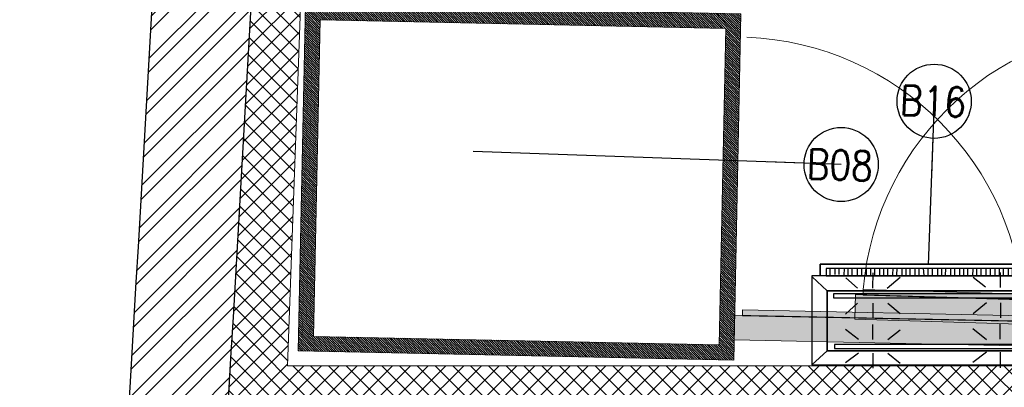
# Model space of a CAD drawing. Header units: millimetres. Extents: x 256680 to 410391, y -77299 to -22623.
# Tile 122 of 241: x 342815 to 344805, y -30988 to -30245. Entities that reach past the tile are written whole.
import ezdxf

# ---------------------------------------------------------------- set-up
doc = ezdxf.new("R2010")
doc.units = ezdxf.units.MM
doc.header["$LTSCALE"] = 2.5
for name, color, linetype, lineweight in [('A-WALL', 7, 'Continuous', 30), ('CKD Equipments', 252, 'Continuous', 0), ('ELEVATION 1', 143, 'Continuous', 18), ('ELEVATION 4', 157, 'Continuous', 9), ('HATCH LIGHT', 250, 'Continuous', 0), ('ROOM TEXT', 7, 'Continuous', 5), ('WALL', 132, 'Continuous', 25)]:
    doc.layers.add(name, color=color, linetype=linetype, lineweight=lineweight)
doc.layers.add('FAINTEQUIP', color=253, linetype='Continuous')
doc.styles.add('MTEXT', font='romans.shx', dxfattribs={"width": 0.85})
doc.styles.get("Standard").update_dxf_attribs({"font": 'GOTHIC.TTF'})
doc.dimstyles.new('AJKD_30', dxfattribs={"dimscale": 30, "dimtxt": 2, "dimasz": 1, "dimexe": 0.8, "dimexo": 0.8, "dimgap": 0.5, "dimtad": 1, "dimdec": 0, "dimzin": 0, "dimdsep": 46, "dimtxsty": 'Standard', "dimblk": 'ARCHTICK', "dimcen": 0.125, "dimclrd": 251, "dimclre": 251, "dimclrt": 42, "dimadec": 0, "dimazin": 0, "dimtfac": 1, "dimtdec": 0, "dimtix": 1, "dimtmove": 0, "dimatfit": 3, "dimfxl": 1, "dimtolj": 1, "dimtzin": 0, "dimarcsym": 1})

# ---------------------------------------------------------------- blocks, each defined once
blk = doc.blocks.new('G$C90A9299F')
at = {"layer": 'CKD Equipments'}
h = blk.add_hatch(dxfattribs=at)
h.set_pattern_fill('ANSI36', color=55, angle=359.9999999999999)
h.set_pattern_definition([(135, (-2880078.5, -3501379.5), (-6.173926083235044, 1.683798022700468), [7.9375, -1.5875, 0, -1.5875])])
h.paths.add_polyline_path([(598, 896), (610, 896), (610, 1465), (598, 1465)])
at = {"layer": 'CKD Equipments', "ltscale": 0.25}
h = blk.add_hatch(dxfattribs=at)
h.set_pattern_fill('ANSI31', color=4)
h.set_pattern_definition([(45, (-606493, 32858.5), (-2.245064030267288, 2.245064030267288), [])])
h.paths.add_polyline_path([(0, 880), (700, 880), (700, 0), (0, 0)])
h.paths.add_polyline_path([(30, 850), (670, 850), (670, 30), (30, 30)], flags=16)
at = {"layer": 'FAINTEQUIP'}
h = blk.add_hatch(dxfattribs=at)
h.set_pattern_fill('INSUL', color=4, angle=90.00000000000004)
h.set_pattern_definition([(359.9999999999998, (-12508187.53069634, 260434.3038525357), (1.633066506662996e-14, 9.525), []), (359.9999999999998, (-12508187.53069634, 260437.4788525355), (1.633066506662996e-14, 9.525), [3.175, -3.175]), (359.9999999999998, (-12508187.53069634, 260440.6538525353), (1.633066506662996e-14, 9.525), [3.175, -3.175])])
h.paths.add_polyline_path([(609, 880), (609, 1480), (659, 1480), (659, 880)])
at = {"layer": 'CKD Equipments', "elevation": 0.0935473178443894}
blk.add_lwpolyline([(609, 880), (609, 1480), (659, 1480), (659, 880), (609, 880)], dxfattribs=at)
blk.add_lwpolyline([(598, 896), (610, 896), (610, 1465), (598, 1465)], close=True, dxfattribs=at)
at = {"layer": 'CKD Equipments', "ltscale": 0.25}
blk.add_lwpolyline([(0, 880), (700, 880), (700, 0), (0, 0), (0, 880)], dxfattribs=at)
blk.add_lwpolyline([(30, 850), (670, 850), (670, 30), (30, 30)], close=True, dxfattribs=at)
at = {"layer": 'CKD Equipments'}
blk.add_arc((631.0455726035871, 881.7821494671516, 0.0935473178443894), 584.1532941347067, 93.24295552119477, 178.8996467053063, dxfattribs=at)
blk = doc.blocks.new('G$CD5B1A49A')
at = {"color": 3}
for points in [[(489.9734645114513, 186.7961414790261), (489.9734645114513, 209.9954311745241), (16.9578286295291, 209.9954311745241), (16.9578286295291, 186.7961414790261)], [(16.9578286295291, 186.7961414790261), (16.9578286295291, 209.9954311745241), (489.9734645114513, 209.9954311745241), (489.9734645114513, 186.7961414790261)], [(36.95721629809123, 186.6269419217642), (37.07903997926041, 201.0265010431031), (37.07903997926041, 201.0265010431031)], [(47.37720183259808, 188.938884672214), (47.47872156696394, 200.9385172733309), (47.47872156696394, 200.9385172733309)], [(55.37695689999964, 188.8712048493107), (55.47847663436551, 200.8708374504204), (55.47847663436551, 200.8708374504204)], [(65.77663848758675, 188.7832210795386), (65.87815822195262, 200.7828536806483), (65.87815822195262, 200.7828536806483)], [(73.77639355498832, 188.7155412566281), (73.87791328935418, 200.7151738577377), (73.87791328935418, 200.7151738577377)], [(81.77614862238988, 188.6478614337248), (81.87766835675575, 200.6474940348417), (81.87766835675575, 200.6474940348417)], [(92.17583021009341, 188.5598776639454), (92.27734994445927, 200.5595102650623), (92.27734994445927, 200.5595102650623)], [(100.9755607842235, 188.4854298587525), (101.0770805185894, 200.4850624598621), (101.0770805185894, 200.4850624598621)], [(110.5752668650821, 188.4042140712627), (110.676786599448, 200.4038466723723), (110.676786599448, 200.4038466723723)], [(119.3749974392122, 188.3297662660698), (119.476517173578, 200.3293988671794), (119.476517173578, 200.3293988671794)], [(127.3747525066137, 188.2620864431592), (127.4762722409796, 200.2617190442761), (127.4762722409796, 200.2617190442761)], [(137.7744340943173, 188.1741026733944), (137.8962577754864, 202.5736617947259), (137.8962577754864, 202.5736617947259)], [(145.7741891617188, 188.1064228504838), (145.896012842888, 202.5059819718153), (145.896012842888, 202.5059819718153)], [(153.7739442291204, 188.0387430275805), (153.895767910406, 202.4383021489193), (153.895767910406, 202.4383021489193)], [(164.1736258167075, 187.9507592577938), (164.2954494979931, 202.3503183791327), (164.2954494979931, 202.3503183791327)], [(172.1733808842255, 187.8830794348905), (172.2952045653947, 202.2826385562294), (172.2952045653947, 202.2826385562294)], [(182.5730624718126, 187.7950956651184), (182.6948861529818, 202.19465478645), (182.6948861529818, 202.19465478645)], [(190.5728175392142, 187.7274158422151), (190.6946412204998, 202.1269749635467), (190.6946412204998, 202.1269749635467)], [(198.5725726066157, 187.6597360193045), (198.6943962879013, 202.0592951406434), (198.6943962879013, 202.0592951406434)], [(208.9722541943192, 187.5717522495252), (209.0940778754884, 201.9713113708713), (209.0940778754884, 201.9713113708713)], [(216.9720092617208, 187.5040724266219), (217.09383294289, 201.9036315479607), (217.09383294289, 201.9036315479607)], [(227.3716908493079, 187.4160886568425), (225.8935635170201, 201.8291837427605), (225.8935635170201, 201.8291837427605)], [(235.3714459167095, 187.3484088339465), (235.4932695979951, 201.747967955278), (235.4932695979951, 201.747967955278)], [(244.1711764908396, 187.2739610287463), (244.2930001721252, 201.6735201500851), (244.2930001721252, 201.6735201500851)], [(254.5708580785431, 187.1859772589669), (254.6926817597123, 201.5855363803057), (254.6926817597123, 201.5855363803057)], [(262.5706131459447, 187.1182974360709), (262.6924368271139, 201.5178565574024), (262.6924368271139, 201.5178565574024)], [(270.5703682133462, 187.0506176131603), (270.6921918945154, 201.4501767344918), (270.6921918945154, 201.4501767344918)], [(280.9700498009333, 186.9626338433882), (281.0918734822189, 201.3621929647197), (281.0918734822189, 201.3621929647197)], [(288.9698048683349, 186.8949540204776), (289.0916285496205, 201.2945131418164), (289.0916285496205, 201.2945131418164)], [(299.3694864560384, 186.8069702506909), (299.4913101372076, 201.206529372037), (299.4913101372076, 201.206529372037)], [(307.36924152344, 186.7392904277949), (307.4910652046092, 201.1388495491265), (307.4910652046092, 201.1388495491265)], [(315.3689965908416, 186.6716106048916), (315.4908202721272, 201.0711697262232), (315.4908202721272, 201.0711697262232)], [(325.7686781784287, 186.5836268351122), (325.8905018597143, 200.9831859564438), (325.8905018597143, 200.9831859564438)], [(333.7684332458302, 186.5159470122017), (333.8902569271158, 200.9155061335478), (333.8902569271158, 200.9155061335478)], [(342.5681638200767, 186.441499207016), (342.6899875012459, 200.8410583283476), (342.6899875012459, 200.8410583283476)], [(352.1814058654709, 187.9602344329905), (352.2896935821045, 200.7598425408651), (352.2896935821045, 200.7598425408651)], [(360.981136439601, 187.8857866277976), (361.089424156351, 200.6853947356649), (361.089424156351, 200.6853947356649)], [(370.580842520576, 187.8045708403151), (370.6891302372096, 200.6041789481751), (370.6891302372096, 200.6041789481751)], [(379.3805730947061, 187.730123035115), (379.4888608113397, 200.5297311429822), (379.4888608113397, 200.5297311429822)], [(387.3803281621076, 187.6624432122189), (387.4886158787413, 200.4620513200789), (387.4886158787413, 200.4620513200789)], [(397.7800097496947, 187.5744594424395), (397.8882974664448, 200.3740675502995), (397.8882974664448, 200.3740675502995)], [(405.7797648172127, 187.5067796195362), (405.8880525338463, 200.3063877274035), (405.8880525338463, 200.3063877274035)], [(416.1794464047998, 187.4187958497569), (413.8878076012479, 200.2387079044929), (413.8878076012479, 200.2387079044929)], [(424.1792014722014, 187.3511160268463), (424.287489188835, 200.1507241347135), (424.287489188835, 200.1507241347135)], [(432.178956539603, 187.283436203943), (432.2872442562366, 200.083044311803), (432.2872442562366, 200.083044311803)], [(442.5786381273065, 187.1954524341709), (442.7004618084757, 201.5950115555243), (442.7004618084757, 201.5950115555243)], [(450.578393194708, 187.1277726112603), (450.7002168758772, 201.5273317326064), (450.7002168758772, 201.5273317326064)], [(459.3781237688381, 187.0533248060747), (459.4999474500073, 201.4528839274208), (459.4999474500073, 201.4528839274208)], [(468.9778298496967, 186.9721090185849), (469.0996535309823, 201.371668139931), (469.0996535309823, 201.371668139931)], [(31.29003215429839, 156.493890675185), (0.5710610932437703, 184.3961414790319), (0.5710610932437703, 184.3961414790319)], [(92.49903536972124, 161.7003215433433), (68.56591639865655, 182.5774919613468), (68.56591639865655, 182.5774919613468)], [(123.6990353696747, 161.5999999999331), (123.7993569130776, 192.7999999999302), (123.7993569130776, 192.7999999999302)], [(152.4990353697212, 161.5073954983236), (178.9710610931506, 183.8225080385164), (178.9710610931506, 183.8225080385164)], [(350.9067524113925, 163.2694533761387), (326.1710610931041, 183.3491961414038), (326.1710610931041, 183.3491961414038)], [(381.3067524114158, 163.1717041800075), (381.4045016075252, 193.5717041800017), (381.4045016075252, 193.5717041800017)], [(410.106752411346, 163.0790996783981), (436.5710610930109, 182.9942122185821), (436.5710610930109, 182.9942122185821)], [(467.6861736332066, 156.493890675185), (498.1839228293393, 186.7961414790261), (498.1839228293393, 186.7961414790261)], [(498.006430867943, 131.5961414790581), (508.4064308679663, 131.5627009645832), (508.4398713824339, 141.9627009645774), (498.0398713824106, 141.9961414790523)], [(92.40128617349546, 131.3003215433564), (68.32926045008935, 108.9774919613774), (68.32926045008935, 108.9774919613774)], [(123.6012861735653, 131.1999999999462), (123.5009646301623, 99.9999999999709), (123.5009646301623, 99.9999999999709)], [(154.0012861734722, 131.1022508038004), (178.7344051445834, 110.2225080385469), (178.7344051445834, 110.2225080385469)], [(353.2064308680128, 132.0617363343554), (325.9344051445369, 109.7491961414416), (325.9344051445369, 109.7491961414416)], [(381.2064308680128, 131.9717041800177), (381.1086816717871, 101.5717041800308), (381.1086816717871, 101.5717041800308)], [(412.4064308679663, 131.8713826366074), (436.3421221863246, 111.7942122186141), (436.3421221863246, 111.7942122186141)], [(123.3646302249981, 57.59999999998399), (123.4623794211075, 87.9999999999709), (123.4623794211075, 87.9999999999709)], [(380.9697749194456, 58.37170418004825), (381.0700964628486, 89.57170418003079), (381.0700964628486, 89.57170418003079)], [(94.56463022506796, 57.69260450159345), (68.22893890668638, 77.77749196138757), (68.22893890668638, 77.77749196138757)], [(153.7646302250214, 57.50225080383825), (178.6289389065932, 77.42250803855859), (178.6289389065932, 77.42250803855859)], [(352.9646302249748, 56.86173633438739), (325.8366559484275, 79.34919614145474), (325.8366559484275, 79.34919614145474)], [(412.1697749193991, 58.27138263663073), (436.2366559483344, 78.99421221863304), (436.2366559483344, 78.99421221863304)], [(31.29003215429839, 34.69581993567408), (0, 6.796141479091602), (0, 6.796141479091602)], [(94.4771704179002, 30.49260450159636), (68.01286173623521, 10.57749196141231), (68.01286173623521, 10.57749196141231)], [(123.2771704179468, 30.3999999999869), (123.179421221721, 0), (123.179421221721, 0)], [(153.6771704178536, 30.30225080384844), (178.4128617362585, 10.22250803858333), (178.4128617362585, 10.22250803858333)], [(352.8848874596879, 32.06173633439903), (325.6180064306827, 11.34919614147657), (325.6180064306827, 11.34919614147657)], [(380.8848874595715, 31.97170418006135), (380.7845659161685, 0.7717041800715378), (380.7845659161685, 0.7717041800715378)], [(412.0848874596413, 31.87138263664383), (436.018006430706, 10.99421221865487), (436.018006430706, 10.99421221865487)], [(467.6861736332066, 34.69581993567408), (497.6051446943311, 6.796141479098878), (497.6051446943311, 6.796141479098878)]]:
    blk.add_lwpolyline(points, dxfattribs=at)
for points in [[(475.4994575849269, 201.3175242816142), (28.95746123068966, 201.3175242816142), (28.95832011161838, 186.7961414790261), (475.4994575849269, 186.6946217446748)], [(498.1839228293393, 186.7961414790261), (0, 186.7961414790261), (0, 6.796141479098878), (498.1839228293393, 6.796141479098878)], [(467.6861736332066, 156.493890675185), (467.6861736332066, 34.69581993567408), (31.29003215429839, 34.69581993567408), (31.29003215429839, 156.493890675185)], [(31.29003215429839, 34.69581993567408), (467.6861736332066, 34.69581993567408), (467.6861736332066, 156.493890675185), (31.29003215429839, 156.493890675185)], [(457.2655948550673, 150.1273311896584), (43.66045016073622, 150.1273311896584), (43.63472668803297, 141.8572347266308), (457.2655948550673, 141.8572347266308)], [(43.63472668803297, 141.8572347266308), (457.2655948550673, 141.8572347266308), (457.2655948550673, 150.1273311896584), (43.63472668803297, 150.1273311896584)], [(456.936334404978, 47.72733118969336), (45.70546623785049, 47.72733118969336), (45.70546623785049, 39.44951768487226), (456.936334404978, 39.44951768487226)], [(45.70546623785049, 39.44951768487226), (456.936334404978, 39.44951768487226), (456.936334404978, 47.72733118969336), (45.70546623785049, 47.72733118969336)]]:
    blk.add_lwpolyline(points, close=True, dxfattribs=at)
blk = doc.blocks.new('_ArchTick')
at = {"color": 0, "linetype": 'ByBlock', "const_width": 0.15}
blk.add_lwpolyline([(-0.5, -0.5), (0.5, 0.5)], dxfattribs=at)

msp = doc.modelspace()

# ---------------------------------------------------------------- hatches: boundary and pattern name
at = {"layer": 'HATCH LIGHT', "true_color": 0x636466}
h = msp.add_hatch(dxfattribs=at)
h.set_pattern_fill('ANSI32', color=251, scale=6)
h.set_pattern_definition([(45, (278504.9415947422, -46725.02572774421), (-40.41115254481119, 40.41115254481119), []), (45, (278531.8823747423, -46725.02572774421), (-40.41115254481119, 40.41115254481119), [])])
h.paths.add_polyline_path([(355647.7822704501, -32589.97445290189), (355453.8378209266, -32638.81655051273), (355635.3805490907, -33359.69440875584), (343082.7307144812, -33359.58488732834, -0.0002631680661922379), (343068.2036793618, -33559.58476056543), (355891.9928684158, -33559.69664779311)])
h.paths.add_polyline_path([(343496.6756920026, -25157.05522880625), (343296.5922626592, -25157.05522880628, -0.0119723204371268), (342815.3745183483, -34256.03179570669), (343015.9648833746, -34256.03179570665, 0.01195971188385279)])
h.paths.add_polyline_path([(343480.3010193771, -25697.60409340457), (353159.2431316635, -26046.56270283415, 0.003501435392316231), (353653.314225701, -26800.64148205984), (353820.9384752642, -26691.52636838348), (353270.8281259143, -25850.45577696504), (343486.5356675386, -25497.69893113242, -0.0002624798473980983)])
h = msp.add_hatch(dxfattribs=at)
h.set_pattern_fill('ANSI37', color=251, scale=8)
h.set_pattern_definition([(45, (278504.9415947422, -46725.02572774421), (-17.96051224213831, 17.96051224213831), []), (135, (278504.9415947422, -46725.02572774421), (-17.96051224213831, -17.9605122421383), [])])
edge = h.paths.add_edge_path()
edge.add_line((346273.8414761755, -25798.32067811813), (343480.3010193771, -25697.60409340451))
edge.add_arc((153082.9451722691, -19659.43587777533), 190493.0775355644, 356.573536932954, 358.1835585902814, ccw=False)
edge.add_line((343235.4839014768, -31044.7160152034), (346084.6984569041, -31044.74087449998))
edge.add_line((346084.6984569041, -31044.74087449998), (346211.2033009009, -27535.69369794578))
edge.add_line((346211.2033009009, -27535.69369794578), (346111.2682299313, -27532.09070053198))
edge.add_line((346111.2682299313, -27532.09070053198), (346082.0152554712, -28343.52252291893))
edge.add_line((346082.0152554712, -28343.52252291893), (346082.0215529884, -28343.52274996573))
edge.add_line((346082.0215529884, -28343.52274996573), (346017.1675995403, -30142.35402741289))
edge.add_line((346017.1675995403, -30142.35402741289), (345988.2386160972, -30944.74003288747))
edge.add_line((345988.2386160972, -30944.74003288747), (343356.5309542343, -30944.71707133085))
edge.add_line((343356.5309542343, -30944.71707133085), (343482.5531658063, -27449.28335022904))
edge.add_line((343482.5531658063, -27449.28335022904), (344481.9038754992, -27485.31332436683))
edge.add_line((344481.9038754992, -27485.31332436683), (344523.2983372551, -27486.80573466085))
edge.add_line((344523.2983372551, -27486.80573466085), (344526.9013346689, -27386.87066369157))
edge.add_line((344526.9013346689, -27386.87066369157), (343486.1561632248, -27349.34827915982))
edge.add_line((343486.1561632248, -27349.34827915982), (343542.0643650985, -25799.89520856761))
edge.add_line((343542.0643650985, -25799.89520856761), (345041.0904296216, -25853.94016977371))
edge.add_line((345041.0904296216, -25853.94016977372), (345030.2814373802, -26153.74538268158))
edge.add_line((345030.2814373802, -26153.74538268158), (345006.8764767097, -26801.70399989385))
edge.add_line((345006.8764767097, -26801.70399989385), (345004.2345807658, -26874.8608423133))
edge.add_line((345004.2345807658, -26874.8608423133), (345104.1712021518, -26878.4659484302))
edge.add_line((345104.1712021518, -26878.4659484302), (345140.9721768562, -25857.54187831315))
edge.add_line((345140.9721768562, -25857.54187831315), (346170.3034078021, -25894.65275167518))
edge.add_line((346170.3034078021, -25894.65275167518), (346143.6951689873, -26632.67610625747))
edge.add_line((346143.6951689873, -26632.67610625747), (346243.630239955, -26636.27910367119))
edge.add_line((346243.630239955, -26636.27910367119), (346273.8414761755, -25798.32067811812))

# ---------------------------------------------------------------- linework, layer by layer
at = {"layer": 'ELEVATION 1'}
for p, q in [((343356.5309542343, -30944.71707133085), (343482.5531658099, -27449.28335012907)), ((345988.2386160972, -30944.74003288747), (343356.5309542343, -30944.71707133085))]:
    msp.add_line(p, q, dxfattribs=at)
msp.add_lwpolyline([(343363.5078145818, -30752.45539583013), (343363.5078145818, -30752.45539583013)], close=True, dxfattribs=at)
at = {"layer": 'WALL'}
for radius, start, end in [(190293.077535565, 355.6007561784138, 358.3444788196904), (190493.077535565, 355.6053840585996, 358.3462138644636)]:
    msp.add_arc((153082.9451722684, -19659.43587777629), radius, start, end, dxfattribs=at)

# ---------------------------------------------------------------- block references
at = {"layer": 'A-WALL', "xscale": -1, "rotation": 88.31839783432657}
msp.add_blockref('G$C90A9299F', (346001.8539846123, -30235.68941265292), dxfattribs=at)
at = {"layer": 'A-WALL', "rotation": 268.7981669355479}
msp.add_blockref('G$C90A9299F', (343393.1247590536, -30215.06823231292, -270.0000000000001), dxfattribs=at)
at = {"layer": 'A-WALL'}
msp.add_blockref('G$CD5B1A49A', (344415.9952808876, -30949.61685247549), dxfattribs=at)

# ---------------------------------------------------------------- texts
at = {"layer": 'ROOM TEXT', "char_height": 60, "rotation": 357.9351876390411, "style": 'MTEXT'}
for s, insert, attachment_point in [('\\A1;\\pxqc;B16', (344745.6483538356, -30443.28988763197, -269.7004329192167), 9), ('\\A1;\\pxqc;B08', (344386.3614372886, -30566.0698989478, 0.2060197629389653), 7)]:
    msp.add_mtext_dynamic_manual_height_columns(s, width=170.9174152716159, gutter_width=1.8, heights=[0], dxfattribs=dict(at, insert=insert, attachment_point=attachment_point))

# ---------------------------------------------------------------- leaders
at = {"layer": 'ELEVATION 4'}
for points in [[(344663.4302940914, -30410.2572643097, -269.9064526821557), (344651.4795424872, -30740.59008328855, -269.9064526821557)], [(344475.4752882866, -30538.11736030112), (343731.9518617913, -30511.44894981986)]]:
    msp.add_leader(points, dimstyle='AJKD_30', override={"dimasz": 5, "dimgap": 0.5, "dimtad": 0, "dimldrblk": 'DotBlank', "dimfxl": 0.18, "dimfxlon": 1, "dimarcsym": 2}, dxfattribs=at)

doc.saveas('drawing.dxf')
